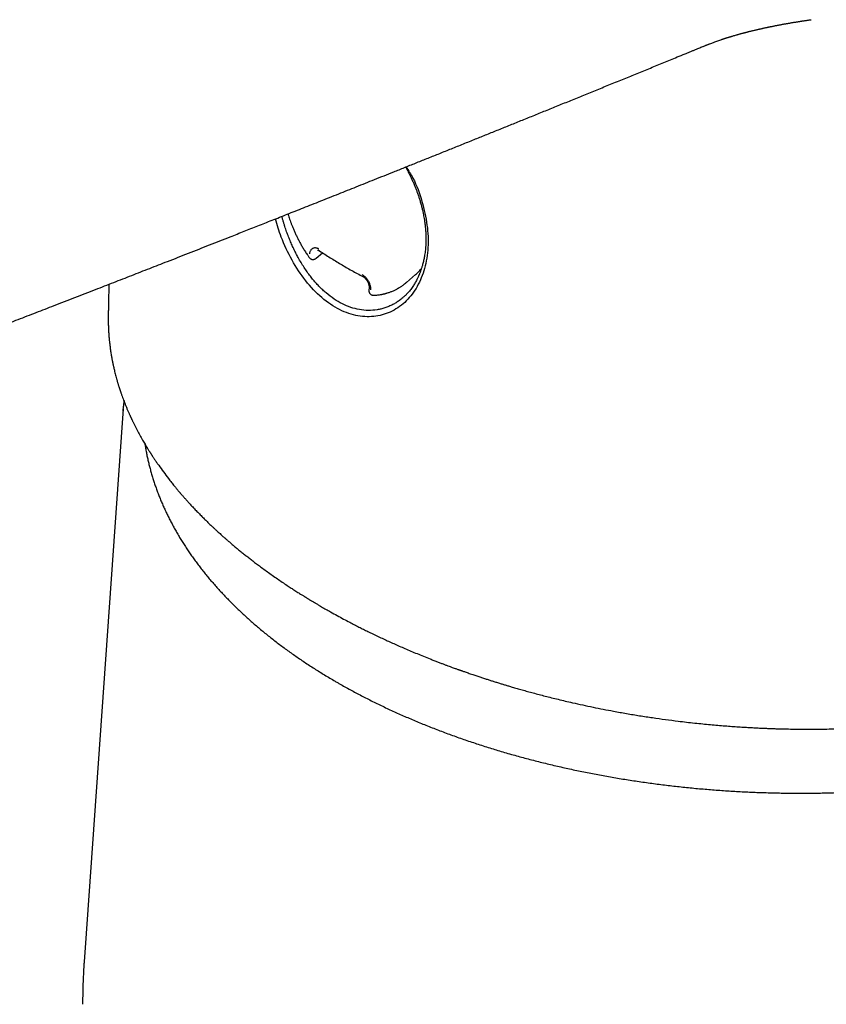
# Model space of a CAD drawing. Header units: millimetres. Extents: x 8 to 595, y 12 to 479.
# Tile 12 of 25: x 528 to 558, y 170 to 206. Entities that reach past the tile are written whole.
import ezdxf

# ---------------------------------------------------------------- set-up
doc = ezdxf.new("R2010")
doc.units = ezdxf.units.MM

msp = doc.modelspace()

# ---------------------------------------------------------------- linework, layer by layer
at = {"color": 7, "linetype": 'Continuous', "lineweight": 30}
for p, q in [((557.566, 205.843), (557.572, 205.844)), ((539.295, 197.039), (539.53, 197.24)), ((542.625, 196.148), (542.966, 196.44)), ((541.247, 195.942), (541.241, 195.867)), ((542.623, 196.15), (542.617, 196.144)), ((542.618, 196.142), (542.625, 196.148)), ((531.619, 194.927), (531.619, 194.918)), ((532.166, 191.403), (532.178, 191.574)), ((532.172, 191.486), (530.728, 171.067))]:
    msp.add_line(p, q, dxfattribs=at)
for points, knots in [([(552.917, 204.588), (552.957, 204.605), (553.033, 204.636), (553.143, 204.681), (553.244, 204.722), (553.336, 204.76), (553.42, 204.794), (553.494, 204.824), (553.556, 204.849), (553.606, 204.869), (553.645, 204.884), (553.681, 204.898), (553.715, 204.912), (553.751, 204.926), (553.788, 204.94), (553.836, 204.959), (553.895, 204.982), (553.969, 205.009), (554.044, 205.037), (554.121, 205.065), (554.193, 205.091), (554.248, 205.11), (554.286, 205.122), (554.31, 205.13), (554.335, 205.139), (554.361, 205.147), (554.387, 205.156), (554.41, 205.164), (554.432, 205.17), (554.456, 205.178), (554.485, 205.187), (554.518, 205.198), (554.551, 205.208), (554.581, 205.217), (554.607, 205.225), (554.643, 205.236), (554.688, 205.249), (554.747, 205.266), (554.796, 205.28), (554.837, 205.292), (554.872, 205.302), (554.913, 205.313), (554.954, 205.325), (554.996, 205.336), (555.034, 205.346), (555.07, 205.356), (555.104, 205.364), (555.137, 205.373), (555.169, 205.381), (555.202, 205.39), (555.237, 205.399), (555.282, 205.41), (555.332, 205.422), (555.387, 205.436), (555.443, 205.449), (555.498, 205.463), (555.549, 205.474), (555.596, 205.485), (555.638, 205.495), (555.679, 205.504), (555.72, 205.513), (555.763, 205.523), (555.807, 205.533), (555.849, 205.542), (555.889, 205.55), (555.924, 205.558), (555.955, 205.564), (555.981, 205.57), (556.003, 205.575), (556.027, 205.58), (556.055, 205.585), (556.087, 205.592), (556.128, 205.6), (556.177, 205.61), (556.229, 205.62), (556.276, 205.63), (556.32, 205.638), (556.364, 205.647), (556.409, 205.655), (556.459, 205.664), (556.513, 205.675), (556.571, 205.685), (556.629, 205.696), (556.681, 205.705), (556.73, 205.713), (556.78, 205.722), (556.83, 205.731), (556.881, 205.739), (556.929, 205.747), (556.976, 205.755), (557.018, 205.762), (557.058, 205.768), (557.101, 205.775), (557.148, 205.782), (557.196, 205.79), (557.242, 205.797), (557.286, 205.804), (557.333, 205.81), (557.378, 205.817), (557.422, 205.823), (557.471, 205.83), (557.521, 205.837), (557.555, 205.842), (557.572, 205.844)], [0, 0, 0, 0, 0.026006, 0.050044, 0.072106, 0.092187, 0.110286, 0.126406, 0.140552, 0.150285, 0.158805, 0.166118, 0.173247, 0.181632, 0.190675, 0.198736, 0.214937, 0.231364, 0.251058, 0.268582, 0.286766, 0.302961, 0.308584, 0.314363, 0.320389, 0.326685, 0.333076, 0.338689, 0.343407, 0.348511, 0.355715, 0.363954, 0.371991, 0.379153, 0.385179, 0.390458, 0.403848, 0.417037, 0.430651, 0.437409, 0.445211, 0.454549, 0.464487, 0.473297, 0.482045, 0.489856, 0.497253, 0.504331, 0.51131, 0.51831, 0.525717, 0.534402, 0.547234, 0.558156, 0.569909, 0.582151, 0.59323, 0.602726, 0.612279, 0.619552, 0.628219, 0.637805, 0.646934, 0.655546, 0.663682, 0.671204, 0.677843, 0.682504, 0.687121, 0.691728, 0.697153, 0.703739, 0.711346, 0.722726, 0.73298, 0.742547, 0.751741, 0.759933, 0.768815, 0.778701, 0.789761, 0.801717, 0.81323, 0.823844, 0.833024, 0.842535, 0.853617, 0.862906, 0.87262, 0.882289, 0.890648, 0.897804, 0.905699, 0.916444, 0.925806, 0.934239, 0.943853, 0.953524, 0.961274, 0.969623, 0.978606, 0.988665, 1, 1, 1, 1]), ([(517.077, 190.517), (517.2, 190.563), (517.515, 190.681), (518.019, 190.869), (518.585, 191.082), (519.142, 191.291), (519.688, 191.496), (520.225, 191.699), (520.738, 191.893), (521.228, 192.078), (521.694, 192.255), (522.153, 192.429), (522.603, 192.6), (523.045, 192.768), (523.479, 192.933), (523.905, 193.095), (524.323, 193.255), (524.732, 193.411), (525.134, 193.565), (525.527, 193.716), (525.905, 193.86), (526.268, 194), (526.617, 194.134), (526.959, 194.265), (527.293, 194.394), (527.626, 194.522), (527.96, 194.651), (528.295, 194.78), (528.628, 194.909), (528.96, 195.037), (529.29, 195.164), (529.766, 195.349), (530.385, 195.589), (531.12, 195.874), (531.82, 196.147), (532.486, 196.407), (533.147, 196.665), (533.846, 196.938), (534.583, 197.227), (535.357, 197.531), (535.955, 197.767), (536.38, 197.934), (536.634, 198.034), (536.888, 198.134), (537.143, 198.235), (537.402, 198.338), (537.67, 198.444), (537.946, 198.553), (538.232, 198.666), (538.526, 198.783), (538.83, 198.903), (539.142, 199.027), (539.464, 199.155), (539.794, 199.286), (540.124, 199.417), (540.452, 199.548), (540.778, 199.678), (541.112, 199.811), (541.454, 199.948), (541.802, 200.087), (542.17, 200.234), (542.557, 200.389), (542.963, 200.552), (543.378, 200.718), (543.802, 200.888), (544.235, 201.062), (544.676, 201.24), (545.114, 201.416), (545.547, 201.591), (545.976, 201.764), (546.411, 201.94), (546.855, 202.119), (547.305, 202.301), (547.763, 202.487), (548.228, 202.675), (548.701, 202.867), (549.181, 203.063), (549.669, 203.261), (550.164, 203.462), (550.656, 203.663), (551.146, 203.863), (551.633, 204.062), (552.126, 204.264), (552.555, 204.44), (552.82, 204.548), (552.918, 204.588)], [0, 0, 0, 0, 0.010191, 0.026121, 0.041786, 0.057184, 0.072315, 0.08718, 0.101779, 0.114928, 0.127854, 0.140556, 0.153036, 0.165292, 0.177326, 0.189136, 0.200724, 0.212089, 0.223232, 0.234152, 0.244849, 0.254731, 0.264415, 0.273901, 0.283189, 0.292279, 0.301703, 0.310994, 0.320247, 0.329463, 0.33864, 0.34778, 0.369175, 0.39036, 0.409098, 0.427668, 0.446072, 0.464308, 0.48614, 0.507728, 0.52907, 0.536202, 0.543306, 0.550382, 0.557438, 0.564661, 0.572136, 0.579863, 0.587841, 0.596072, 0.604554, 0.613288, 0.622275, 0.631513, 0.641003, 0.649923, 0.659055, 0.668399, 0.677954, 0.687721, 0.697699, 0.708826, 0.720205, 0.731836, 0.743718, 0.755853, 0.768239, 0.780877, 0.792683, 0.804701, 0.81693, 0.829371, 0.842024, 0.854888, 0.867964, 0.881251, 0.89475, 0.908461, 0.922383, 0.936517, 0.950037, 0.963746, 0.977642, 0.991726, 1, 1, 1, 1]), ([(542.611, 200.411), (542.7, 200.275), (542.96, 199.876), (543.214, 199.131), (543.412, 198.264), (543.446, 197.421), (543.319, 196.651), (543.045, 195.981), (542.638, 195.441), (542.118, 195.058), (541.506, 194.868), (540.841, 194.88), (540.155, 195.107), (539.493, 195.556), (538.894, 196.19), (538.388, 196.957), (538.01, 197.742), (537.857, 198.267), (537.791, 198.492)], [0, 0, 0, 0, 0.033646, 0.098974, 0.164547, 0.229656, 0.295862, 0.361299, 0.426777, 0.492893, 0.558145, 0.623434, 0.688737, 0.754361, 0.819887, 0.885558, 0.951161, 1, 1, 1, 1]), ([(542.636, 200.327), (542.641, 200.318), (542.661, 200.283), (542.694, 200.219), (542.74, 200.13), (542.79, 200.029), (542.843, 199.915), (542.897, 199.793), (542.948, 199.671), (542.994, 199.551), (543.037, 199.436), (543.078, 199.317), (543.119, 199.187), (543.158, 199.053), (543.195, 198.916), (543.226, 198.787), (543.251, 198.667), (543.272, 198.555), (543.29, 198.452), (543.304, 198.357), (543.313, 198.284), (543.319, 198.23), (543.323, 198.193), (543.326, 198.162), (543.329, 198.135), (543.331, 198.113), (543.332, 198.096), (543.334, 198.079), (543.335, 198.056), (543.337, 198.024), (543.34, 197.983), (543.343, 197.933), (543.345, 197.878), (543.347, 197.796), (543.347, 197.692), (543.343, 197.569), (543.336, 197.455), (543.326, 197.347), (543.314, 197.247), (543.299, 197.152), (543.285, 197.068), (543.269, 196.992), (543.253, 196.92), (543.235, 196.846), (543.217, 196.779), (543.2, 196.721), (543.184, 196.672), (543.167, 196.622), (543.151, 196.574), (543.135, 196.532), (543.121, 196.495), (543.109, 196.466), (543.098, 196.44), (543.087, 196.414), (543.075, 196.387), (543.061, 196.355), (543.045, 196.321), (543.022, 196.275), (542.993, 196.219), (542.958, 196.155), (542.921, 196.093), (542.88, 196.028), (542.834, 195.96), (542.784, 195.893), (542.735, 195.832), (542.698, 195.788), (542.672, 195.759), (542.656, 195.741), (542.639, 195.723), (542.62, 195.703), (542.597, 195.68), (542.581, 195.664), (542.572, 195.656)], [0, 0, 0, 0, 0.0051886, 0.0201865, 0.036444, 0.0561485, 0.0774352, 0.1003057, 0.1247612, 0.1450895, 0.1663974, 0.1886608, 0.2106698, 0.2373378, 0.2625, 0.2861546, 0.3083003, 0.3289365, 0.3480627, 0.3656789, 0.3817853, 0.3893144, 0.396285, 0.4023024, 0.4073521, 0.4114343, 0.4145493, 0.4172274, 0.4213967, 0.4274623, 0.4354237, 0.44528, 0.4563406, 0.4671994, 0.4930743, 0.5174606, 0.5404048, 0.5622478, 0.5830605, 0.6029529, 0.6222019, 0.6369129, 0.6525535, 0.6691914, 0.6866301, 0.6978866, 0.70937, 0.72108, 0.7328841, 0.7435649, 0.7520008, 0.7592805, 0.7654055, 0.7714705, 0.7784784, 0.7864284, 0.7953199, 0.8051522, 0.8223871, 0.8400325, 0.857475, 0.874717, 0.8963747, 0.9176831, 0.9374189, 0.9549606, 0.9612517, 0.9672037, 0.9730913, 0.9804049, 0.9893752, 1, 1, 1, 1]), ([(542.594, 200.404), (542.6, 200.393), (542.614, 200.367), (542.628, 200.342), (542.636, 200.327)], [0, 0, 0, 0, 0.424792, 1, 1, 1, 1]), ([(542.571, 195.657), (542.545, 195.632), (542.479, 195.569), (542.369, 195.483), (542.245, 195.399), (542.115, 195.325), (541.979, 195.26), (541.834, 195.206), (541.688, 195.164), (541.485, 195.123), (541.22, 195.105), (540.893, 195.136), (540.573, 195.218), (540.26, 195.348), (539.954, 195.527), (539.714, 195.71), (539.538, 195.868), (539.42, 195.982), (539.305, 196.105), (539.191, 196.236), (539.036, 196.429), (538.843, 196.7), (538.67, 196.99), (538.545, 197.224), (538.463, 197.389), (538.385, 197.561), (538.309, 197.739), (538.25, 197.892), (538.204, 198.017), (538.17, 198.115), (538.136, 198.217), (538.103, 198.322), (538.071, 198.431), (538.046, 198.52), (538.032, 198.571), (538.029, 198.586)], [0, 0, 0, 0, 0.020102, 0.049856, 0.077892, 0.104215, 0.134091, 0.163276, 0.191778, 0.219608, 0.279904, 0.338164, 0.394518, 0.449109, 0.504344, 0.561067, 0.584223, 0.607655, 0.631373, 0.655385, 0.679701, 0.732916, 0.789078, 0.812394, 0.836197, 0.860491, 0.885278, 0.910563, 0.923402, 0.936689, 0.950425, 0.96461, 0.979245, 0.994329, 1, 1, 1, 1]), ([(538.25, 198.673), (538.256, 198.653), (538.272, 198.604), (538.298, 198.526), (538.33, 198.435), (538.367, 198.337), (538.408, 198.232), (538.454, 198.12), (538.506, 198), (538.562, 197.88), (538.62, 197.761), (538.68, 197.644), (538.746, 197.524), (538.818, 197.4), (538.897, 197.274), (538.971, 197.161), (539.021, 197.092), (539.041, 197.064)], [0, 0, 0, 0, 0.034859, 0.08501, 0.137414, 0.19462, 0.256662, 0.323581, 0.395432, 0.472272, 0.541849, 0.614735, 0.690994, 0.77072, 0.854042, 0.941132, 1, 1, 1, 1]), ([(539.054, 197.201), (539.056, 197.217), (539.061, 197.25), (539.074, 197.293), (539.092, 197.331), (539.114, 197.364), (539.14, 197.391), (539.17, 197.411), (539.203, 197.425), (539.238, 197.432), (539.273, 197.431), (539.306, 197.426), (539.336, 197.416), (539.367, 197.402), (539.387, 197.39), (539.397, 197.383)], [0, 0, 0, 0, 0.084519, 0.168597, 0.25372, 0.337218, 0.420358, 0.504392, 0.588306, 0.670432, 0.752111, 0.815371, 0.877277, 0.938567, 1, 1, 1, 1]), ([(539.347, 197.332), (539.348, 197.333), (539.351, 197.334), (539.352, 197.334), (539.353, 197.334), (539.354, 197.335), (539.357, 197.335), (539.361, 197.335), (539.367, 197.334), (539.372, 197.333), (539.38, 197.331), (539.389, 197.327), (539.403, 197.321), (539.416, 197.313), (539.423, 197.309)], [0, 0, 0, 0, 0.134404, 0.240804, 0.317484, 0.376492, 0.438837, 0.504977, 0.601588, 0.67388, 0.712025, 0.77802, 0.873484, 1, 1, 1, 1]), ([(539.041, 197.063), (539.047, 197.055), (539.06, 197.039), (539.083, 197.021), (539.105, 197.009), (539.125, 197.001), (539.14, 196.997), (539.152, 196.995), (539.162, 196.994), (539.177, 196.993), (539.197, 196.994), (539.219, 196.999), (539.24, 197.006), (539.258, 197.014), (539.277, 197.025), (539.289, 197.034), (539.295, 197.039)], [0, 0, 0, 0, 0.109607, 0.211807, 0.301319, 0.373735, 0.42616, 0.462641, 0.499171, 0.536776, 0.614888, 0.710293, 0.771904, 0.841839, 0.918563, 1, 1, 1, 1]), ([(539.422, 197.309), (539.55, 197.226), (539.805, 197.059), (540.201, 196.819), (540.604, 196.586), (540.88, 196.438), (541.019, 196.363)], [0, 0, 0, 0, 0.249967, 0.499951, 0.749959, 1, 1, 1, 1]), ([(542.966, 196.44), (542.989, 196.459), (543.032, 196.498), (543.091, 196.558), (543.14, 196.612), (543.169, 196.646), (543.18, 196.661)], [0, 0, 0, 0, 0.295151, 0.569558, 0.823138, 1, 1, 1, 1]), ([(540.99, 196.439), (541.001, 196.433), (541.023, 196.421), (541.056, 196.397), (541.088, 196.37), (541.121, 196.336), (541.156, 196.296), (541.19, 196.248), (541.221, 196.196), (541.247, 196.143), (541.269, 196.088), (541.286, 196.032), (541.297, 195.977), (541.303, 195.922), (541.301, 195.888), (541.301, 195.871)], [0, 0, 0, 0, 0.061521, 0.122879, 0.184834, 0.248124, 0.32976, 0.411839, 0.49571, 0.579628, 0.662686, 0.746152, 0.831239, 0.915355, 1, 1, 1, 1]), ([(541.019, 196.363), (541.031, 196.356), (541.055, 196.342), (541.089, 196.314), (541.118, 196.285), (541.142, 196.256), (541.161, 196.23), (541.181, 196.199), (541.199, 196.166), (541.215, 196.129), (541.227, 196.096), (541.236, 196.064), (541.243, 196.033), (541.247, 196.004), (541.249, 195.973), (541.248, 195.953), (541.247, 195.942)], [0, 0, 0, 0, 0.098534, 0.187444, 0.26668, 0.336045, 0.395294, 0.444294, 0.536457, 0.600189, 0.665587, 0.734141, 0.791966, 0.855611, 0.924962, 1, 1, 1, 1]), ([(531.641, 196.077), (531.64, 196.057), (531.639, 196.008), (531.638, 195.93), (531.636, 195.842), (531.634, 195.748), (531.632, 195.651), (531.63, 195.557), (531.628, 195.474), (531.627, 195.402), (531.626, 195.335), (531.625, 195.276), (531.624, 195.221), (531.623, 195.17), (531.622, 195.119), (531.621, 195.069), (531.62, 195.017), (531.619, 194.968), (531.619, 194.937), (531.619, 194.927)], [0, 0, 0, 0, 0.053388, 0.126842, 0.204885, 0.283808, 0.370848, 0.459679, 0.527813, 0.58872, 0.645439, 0.702989, 0.743197, 0.787969, 0.837511, 0.873881, 0.919355, 0.973933, 1, 1, 1, 1]), ([(541.415, 195.673), (541.43, 195.674), (541.472, 195.675), (541.536, 195.681), (541.604, 195.689), (541.662, 195.698), (541.709, 195.706), (541.746, 195.714), (541.775, 195.72), (541.797, 195.725), (541.814, 195.729), (541.826, 195.732), (541.836, 195.735), (541.849, 195.738), (541.864, 195.742), (541.884, 195.748), (541.907, 195.755), (541.942, 195.765), (541.987, 195.78), (542.038, 195.799), (542.09, 195.819), (542.142, 195.842), (542.195, 195.866), (542.243, 195.89), (542.279, 195.91), (542.306, 195.925), (542.325, 195.935), (542.347, 195.949), (542.375, 195.965), (542.41, 195.987), (542.453, 196.016), (542.505, 196.053), (542.561, 196.095), (542.599, 196.127), (542.618, 196.142)], [0, 0, 0, 0, 0.035241, 0.092496, 0.143301, 0.187604, 0.225377, 0.251855, 0.273783, 0.291161, 0.304512, 0.31285, 0.31965, 0.329269, 0.341721, 0.357001, 0.375108, 0.396035, 0.441331, 0.483062, 0.521232, 0.567954, 0.61197, 0.654067, 0.693667, 0.708772, 0.724891, 0.745132, 0.769611, 0.798337, 0.840237, 0.888864, 0.944303, 1, 1, 1, 1]), ([(541.241, 195.867), (541.24, 195.857), (541.239, 195.838), (541.243, 195.811), (541.249, 195.787), (541.258, 195.767), (541.267, 195.75), (541.278, 195.735), (541.289, 195.723), (541.3, 195.712), (541.313, 195.702), (541.328, 195.693), (541.346, 195.684), (541.366, 195.678), (541.389, 195.673), (541.406, 195.673), (541.414, 195.673)], [0, 0, 0, 0, 0.0995194, 0.1924799, 0.2760623, 0.3477864, 0.421293, 0.477691, 0.5324275, 0.5853228, 0.6363417, 0.6997517, 0.7605325, 0.8318459, 0.9123436, 1, 1, 1, 1]), ([(531.619, 194.925), (531.618, 194.907), (531.618, 194.871), (531.618, 194.825), (531.618, 194.784), (531.618, 194.739), (531.618, 194.69), (531.619, 194.635), (531.621, 194.577), (531.623, 194.515), (531.625, 194.452), (531.628, 194.39), (531.631, 194.333), (531.634, 194.282), (531.637, 194.24), (531.64, 194.205), (531.642, 194.178), (531.644, 194.155), (531.645, 194.133), (531.647, 194.11), (531.65, 194.083), (531.653, 194.047), (531.658, 194), (531.664, 193.943), (531.671, 193.882), (531.682, 193.784), (531.7, 193.655), (531.72, 193.525), (531.736, 193.43), (531.746, 193.371), (531.756, 193.319), (531.764, 193.275), (531.771, 193.239), (531.777, 193.209), (531.783, 193.181), (531.789, 193.15), (531.797, 193.115), (531.805, 193.077), (531.814, 193.035), (531.824, 192.992), (531.838, 192.933), (531.855, 192.859), (531.877, 192.77), (531.901, 192.681), (531.921, 192.607), (531.937, 192.55), (531.948, 192.511), (531.96, 192.471), (531.972, 192.431), (531.984, 192.39), (531.997, 192.349), (532.008, 192.312), (532.019, 192.278), (532.028, 192.249), (532.037, 192.223), (532.043, 192.204), (532.048, 192.187), (532.054, 192.171), (532.06, 192.152), (532.069, 192.126), (532.08, 192.093), (532.095, 192.05), (532.112, 192.001), (532.135, 191.935), (532.165, 191.854), (532.201, 191.758), (532.239, 191.661), (532.279, 191.562), (532.321, 191.461), (532.357, 191.378), (532.385, 191.314), (532.404, 191.272), (532.421, 191.233), (532.437, 191.2), (532.449, 191.171), (532.46, 191.149), (532.468, 191.131), (532.475, 191.116), (532.483, 191.1), (532.491, 191.082), (532.503, 191.057), (532.518, 191.026), (532.537, 190.987), (532.558, 190.943), (532.582, 190.895), (532.616, 190.828), (532.658, 190.745), (532.712, 190.642), (532.768, 190.537), (532.827, 190.43), (532.925, 190.258), (533.014, 190.108), (533.093, 189.981), (533.117, 189.942), (533.139, 189.908), (533.158, 189.878), (533.173, 189.854), (533.186, 189.834), (533.197, 189.817), (533.208, 189.8), (533.221, 189.78), (533.237, 189.755), (533.256, 189.726), (533.278, 189.693), (533.303, 189.655), (533.333, 189.61), (533.367, 189.56), (533.404, 189.506), (533.442, 189.452), (533.525, 189.333), (533.656, 189.151), (533.797, 188.965), (533.897, 188.838), (533.951, 188.769), (534.004, 188.703), (534.053, 188.642), (534.098, 188.588), (534.137, 188.54), (534.172, 188.498), (534.202, 188.463), (534.224, 188.436), (534.241, 188.417), (534.253, 188.403), (534.265, 188.388), (534.28, 188.371), (534.299, 188.348), (534.324, 188.32), (534.352, 188.288), (534.384, 188.251), (534.419, 188.211), (534.457, 188.168), (534.496, 188.124), (534.535, 188.081), (534.604, 188.004), (534.703, 187.897), (534.83, 187.762), (534.954, 187.634), (535.073, 187.513), (535.186, 187.4), (535.295, 187.294), (535.394, 187.198), (535.485, 187.113), (535.567, 187.036), (535.642, 186.967), (535.711, 186.905), (535.772, 186.849), (535.827, 186.799), (535.869, 186.762), (535.899, 186.736), (535.919, 186.718), (535.939, 186.701), (535.958, 186.684), (535.978, 186.667), (536.002, 186.645), (536.033, 186.618), (536.072, 186.585), (536.118, 186.545), (536.189, 186.484), (536.285, 186.404), (536.402, 186.306), (536.522, 186.209), (536.643, 186.111), (536.767, 186.013), (536.893, 185.915), (537.024, 185.814), (537.167, 185.707), (537.323, 185.591), (537.494, 185.467), (537.674, 185.338), (537.856, 185.212), (538.038, 185.087), (538.183, 184.99), (538.293, 184.917), (538.366, 184.869), (538.436, 184.824), (538.507, 184.778), (538.579, 184.733), (538.648, 184.688), (538.71, 184.649), (538.763, 184.616), (538.808, 184.588), (538.844, 184.566), (538.871, 184.549), (538.889, 184.538), (538.901, 184.531), (538.913, 184.523), (538.931, 184.512), (538.957, 184.496), (538.988, 184.477), (539.03, 184.451), (539.085, 184.418), (539.154, 184.376), (539.232, 184.33), (539.318, 184.279), (539.405, 184.228), (539.492, 184.177), (539.575, 184.129), (539.659, 184.081), (539.742, 184.034), (539.878, 183.957), (540.065, 183.854), (540.301, 183.726), (540.514, 183.614), (540.703, 183.515), (540.87, 183.43), (541.037, 183.346), (541.209, 183.261), (541.39, 183.173), (541.582, 183.081), (541.775, 182.991), (541.968, 182.902), (542.162, 182.814), (542.364, 182.725), (542.574, 182.633), (542.793, 182.54), (543.021, 182.444), (543.257, 182.348), (543.465, 182.265), (543.637, 182.197), (543.768, 182.146), (543.89, 182.1), (544.002, 182.057), (544.106, 182.018), (544.199, 181.984), (544.281, 181.953), (544.353, 181.927), (544.417, 181.904), (544.472, 181.884), (544.516, 181.868), (544.549, 181.857), (544.573, 181.848), (544.592, 181.841), (544.608, 181.835), (544.625, 181.83), (544.646, 181.822), (544.675, 181.812), (544.715, 181.798), (544.767, 181.78), (544.83, 181.757), (544.904, 181.732), (544.987, 181.703), (545.095, 181.667), (545.223, 181.623), (545.366, 181.576), (545.504, 181.531), (545.636, 181.488), (545.763, 181.448), (545.891, 181.407), (546.02, 181.367), (546.15, 181.327), (546.275, 181.289), (546.4, 181.252), (546.545, 181.209), (546.711, 181.161), (546.901, 181.107), (547.1, 181.052), (547.307, 180.995), (547.523, 180.938), (547.749, 180.879), (547.985, 180.819), (548.232, 180.759), (548.489, 180.697), (548.791, 180.628), (549.133, 180.552), (549.512, 180.471), (549.89, 180.395), (550.303, 180.317), (550.75, 180.236), (551.232, 180.156), (551.71, 180.083), (552.185, 180.016), (552.603, 179.962), (552.963, 179.919), (553.264, 179.885), (553.558, 179.855), (553.842, 179.828), (554.117, 179.803), (554.382, 179.781), (554.637, 179.762), (554.881, 179.745), (555.116, 179.73), (555.34, 179.717), (555.553, 179.706), (555.743, 179.697), (555.912, 179.69), (556.066, 179.684), (556.224, 179.678), (556.389, 179.673), (556.56, 179.669), (556.762, 179.665), (556.997, 179.661), (557.268, 179.658), (557.55, 179.658), (557.846, 179.66), (558.153, 179.664), (558.474, 179.671), (558.781, 179.68), (559.075, 179.691), (559.351, 179.704), (559.628, 179.719), (559.9, 179.735), (560.164, 179.753), (560.418, 179.773), (560.677, 179.794), (560.939, 179.817), (561.203, 179.843), (561.455, 179.869), (561.695, 179.896), (561.923, 179.923), (562.125, 179.948), (562.302, 179.971), (562.458, 179.992), (562.614, 180.013), (562.771, 180.036), (562.932, 180.06), (563.11, 180.087), (563.305, 180.118), (563.518, 180.153), (563.736, 180.191), (563.959, 180.231), (564.187, 180.273), (564.419, 180.318), (564.652, 180.365), (564.886, 180.414), (565.124, 180.466), (565.371, 180.521), (565.627, 180.581), (565.892, 180.645), (566.163, 180.713), (566.437, 180.784), (566.715, 180.859), (567.002, 180.94), (567.229, 181.006), (567.397, 181.056), (567.5, 181.087), (567.599, 181.117), (567.692, 181.146), (567.786, 181.175), (567.88, 181.205), (567.972, 181.235), (568.052, 181.261), (568.122, 181.283), (568.18, 181.302), (568.227, 181.318), (568.261, 181.329), (568.283, 181.337), (568.295, 181.341), (568.307, 181.345), (568.319, 181.349), (568.331, 181.353), (568.348, 181.358), (568.369, 181.366), (568.4, 181.376), (568.442, 181.39), (568.495, 181.408), (568.558, 181.43), (568.632, 181.456), (568.716, 181.485), (568.81, 181.518), (568.914, 181.555), (569.028, 181.597), (569.152, 181.642), (569.285, 181.692), (569.429, 181.746), (569.582, 181.805), (569.744, 181.868), (569.855, 181.912), (569.912, 181.935)], [0, 0, 0, 0, 0.001365, 0.002651, 0.003909, 0.005311, 0.006881, 0.008616, 0.010518, 0.012408, 0.014438, 0.016475, 0.0183, 0.019908, 0.021299, 0.022318, 0.023179, 0.023881, 0.024494, 0.025222, 0.026077, 0.027059, 0.028618, 0.030418, 0.032419, 0.034434, 0.039525, 0.044557, 0.046517, 0.048352, 0.049991, 0.051436, 0.052452, 0.053342, 0.054175, 0.055133, 0.056225, 0.057429, 0.058762, 0.060143, 0.061516, 0.064319, 0.067086, 0.069871, 0.072819, 0.074025, 0.075256, 0.076515, 0.0778, 0.079111, 0.080424, 0.081607, 0.082642, 0.083641, 0.084447, 0.085058, 0.085498, 0.085993, 0.086596, 0.087308, 0.088462, 0.089821, 0.091384, 0.093151, 0.096125, 0.099181, 0.1023, 0.105479, 0.10872, 0.112023, 0.113496, 0.114912, 0.116161, 0.117242, 0.118155, 0.118901, 0.11945, 0.119877, 0.120376, 0.12098, 0.121691, 0.122769, 0.124024, 0.125457, 0.127069, 0.12877, 0.132042, 0.135219, 0.138878, 0.142403, 0.145804, 0.155981, 0.157321, 0.15864, 0.159808, 0.160802, 0.161623, 0.162271, 0.162786, 0.163329, 0.164014, 0.164842, 0.165813, 0.166926, 0.168182, 0.169728, 0.171447, 0.173302, 0.17517, 0.17704, 0.185426, 0.193872, 0.196291, 0.198715, 0.201061, 0.203193, 0.205107, 0.206776, 0.208235, 0.209483, 0.210522, 0.211043, 0.211544, 0.212026, 0.212612, 0.213402, 0.214397, 0.215595, 0.216873, 0.218323, 0.219899, 0.221465, 0.223011, 0.224537, 0.229687, 0.234591, 0.239247, 0.243658, 0.247822, 0.25174, 0.255412, 0.25851, 0.261362, 0.263968, 0.266329, 0.268444, 0.270313, 0.271937, 0.272676, 0.273349, 0.273981, 0.274616, 0.275255, 0.275993, 0.277066, 0.278361, 0.279877, 0.281614, 0.285396, 0.2892, 0.293026, 0.296875, 0.300745, 0.304637, 0.308629, 0.312791, 0.317655, 0.322732, 0.328022, 0.333524, 0.338541, 0.343721, 0.345801, 0.34788, 0.349837, 0.351654, 0.353808, 0.355728, 0.357414, 0.358868, 0.360088, 0.361075, 0.36183, 0.362252, 0.362536, 0.362797, 0.363278, 0.364011, 0.364856, 0.365788, 0.367431, 0.36929, 0.371363, 0.37365, 0.376152, 0.378268, 0.380484, 0.382683, 0.384856, 0.387004, 0.393242, 0.39925, 0.405027, 0.409294, 0.413424, 0.417452, 0.421636, 0.426035, 0.43065, 0.43548, 0.439884, 0.444451, 0.449184, 0.454082, 0.459144, 0.46437, 0.469762, 0.47531, 0.478451, 0.481381, 0.4841, 0.486608, 0.488906, 0.490992, 0.492766, 0.494352, 0.495751, 0.496963, 0.497987, 0.49861, 0.499135, 0.499562, 0.499892, 0.500178, 0.500641, 0.501293, 0.502083, 0.503261, 0.504647, 0.506239, 0.508039, 0.510047, 0.51324, 0.516319, 0.51927, 0.522092, 0.524786, 0.527351, 0.53026, 0.532984, 0.535539, 0.538146, 0.540869, 0.544614, 0.54856, 0.552707, 0.556941, 0.561365, 0.565981, 0.570787, 0.575785, 0.580974, 0.586354, 0.593943, 0.601474, 0.608934, 0.616323, 0.625793, 0.635147, 0.644384, 0.653506, 0.662515, 0.668352, 0.67411, 0.679684, 0.685067, 0.690258, 0.695252, 0.700045, 0.70464, 0.709035, 0.713233, 0.717232, 0.721035, 0.723884, 0.726715, 0.729667, 0.732741, 0.735936, 0.739252, 0.744058, 0.749097, 0.754371, 0.75988, 0.765624, 0.771604, 0.777821, 0.782872, 0.788071, 0.793328, 0.798435, 0.803384, 0.808174, 0.812806, 0.81801, 0.822999, 0.827771, 0.832328, 0.836668, 0.840792, 0.843879, 0.846833, 0.849787, 0.852811, 0.855907, 0.859075, 0.8631, 0.867236, 0.87148, 0.875835, 0.880299, 0.884874, 0.889577, 0.894092, 0.898818, 0.903755, 0.908903, 0.914264, 0.919838, 0.925357, 0.931073, 0.936987, 0.943099, 0.945298, 0.947501, 0.94959, 0.951547, 0.95337, 0.955556, 0.957514, 0.959242, 0.960698, 0.961939, 0.962964, 0.963774, 0.964098, 0.964369, 0.964595, 0.96484, 0.965116, 0.965429, 0.96588, 0.966504, 0.967426, 0.968574, 0.969946, 0.971544, 0.973367, 0.975415, 0.97769, 0.980192, 0.982921, 0.985878, 0.989063, 0.992478, 0.996123, 1, 1, 1, 1]), ([(532.972, 190.183), (532.973, 190.173), (532.983, 190.11), (533.003, 189.993), (533.032, 189.833), (533.065, 189.673), (533.101, 189.513), (533.141, 189.353), (533.183, 189.194), (533.228, 189.035), (533.277, 188.876), (533.328, 188.718), (533.383, 188.56), (533.441, 188.402), (533.502, 188.245), (533.565, 188.088), (533.632, 187.932), (533.702, 187.776), (533.775, 187.62), (533.851, 187.465), (533.931, 187.31), (534.013, 187.156), (534.098, 187.003), (534.186, 186.85), (534.277, 186.698), (534.371, 186.546), (534.468, 186.395), (534.568, 186.244), (534.671, 186.095), (534.777, 185.946), (534.886, 185.797), (534.997, 185.65), (535.112, 185.503), (535.229, 185.357), (535.349, 185.212), (535.473, 185.067), (535.598, 184.924), (535.727, 184.781), (535.859, 184.639), (535.993, 184.498), (536.13, 184.358), (536.27, 184.219), (536.412, 184.081), (536.557, 183.943), (536.705, 183.807), (536.855, 183.672), (537.008, 183.538), (537.164, 183.405), (537.322, 183.273), (537.483, 183.142), (537.647, 183.012), (537.812, 182.883), (537.981, 182.755), (538.152, 182.629), (538.325, 182.503), (538.501, 182.379), (538.679, 182.256), (538.859, 182.134), (539.042, 182.014), (539.227, 181.894), (539.415, 181.776), (539.605, 181.659), (539.797, 181.544), (539.947, 181.455), (540.067, 181.386), (540.188, 181.316), (540.355, 181.222), (540.556, 181.112), (540.758, 181.002), (540.963, 180.895), (541.17, 180.788), (541.379, 180.683), (541.59, 180.579), (541.803, 180.477), (542.018, 180.376), (542.234, 180.277), (542.453, 180.179), (542.674, 180.083), (542.896, 179.988), (543.121, 179.894), (543.347, 179.802), (543.575, 179.712), (543.804, 179.623), (544.035, 179.535), (544.269, 179.449), (544.503, 179.365), (544.739, 179.282), (544.977, 179.201), (545.217, 179.121), (545.458, 179.043), (545.7, 178.967), (545.944, 178.892), (546.19, 178.819), (546.436, 178.747), (546.685, 178.677), (546.934, 178.609), (547.185, 178.542), (547.437, 178.477), (547.69, 178.414), (547.945, 178.352), (548.201, 178.292), (548.458, 178.234), (548.716, 178.177), (548.975, 178.122), (549.235, 178.069), (549.496, 178.018), (549.758, 177.968), (550.021, 177.92), (550.285, 177.874), (550.55, 177.829), (550.816, 177.787), (551.082, 177.746), (551.35, 177.706), (551.618, 177.669), (551.886, 177.633), (552.156, 177.599), (552.426, 177.567), (552.697, 177.537), (552.968, 177.508), (553.24, 177.481), (553.512, 177.456), (553.785, 177.433), (554.058, 177.412), (554.332, 177.392), (554.606, 177.374), (554.88, 177.358), (555.154, 177.344), (555.429, 177.332), (555.704, 177.321), (555.98, 177.313), (556.255, 177.306), (556.531, 177.3), (556.806, 177.297), (557.082, 177.296), (557.358, 177.296), (557.633, 177.298), (557.909, 177.302), (558.184, 177.308), (558.46, 177.315), (558.735, 177.325), (559.01, 177.336), (559.285, 177.349), (559.559, 177.364), (559.833, 177.38), (560.107, 177.399), (560.381, 177.419), (560.654, 177.441), (560.926, 177.465), (561.198, 177.49), (561.47, 177.518), (561.741, 177.547), (562.012, 177.578), (562.281, 177.611), (562.551, 177.645), (562.819, 177.682), (563.087, 177.72), (563.354, 177.76), (563.62, 177.801), (563.886, 177.844), (564.15, 177.89), (564.414, 177.936), (564.677, 177.985), (564.939, 178.035), (565.199, 178.087), (565.459, 178.141), (565.718, 178.197), (565.975, 178.254), (566.232, 178.313), (566.487, 178.373), (566.741, 178.435), (566.994, 178.499), (567.246, 178.565), (567.496, 178.632), (567.745, 178.701), (567.993, 178.771), (568.239, 178.844), (568.484, 178.917), (568.728, 178.993), (568.97, 179.07), (569.21, 179.148), (569.449, 179.229), (569.686, 179.31), (569.922, 179.394), (570.156, 179.479), (570.389, 179.565), (570.62, 179.653), (570.849, 179.742), (571.076, 179.833), (571.301, 179.926), (571.525, 180.02), (571.747, 180.115), (571.967, 180.212), (572.185, 180.311), (572.401, 180.411), (572.615, 180.512), (572.828, 180.615), (573.038, 180.719), (573.246, 180.824), (573.452, 180.931), (573.656, 181.04), (573.858, 181.149), (574.058, 181.26), (574.255, 181.373), (574.451, 181.486), (574.644, 181.601), (574.835, 181.717), (575.024, 181.835), (575.21, 181.954), (575.394, 182.074), (575.576, 182.195), (575.755, 182.317), (575.932, 182.441), (576.107, 182.566), (576.279, 182.692), (576.449, 182.819), (576.616, 182.947), (576.78, 183.076), (576.942, 183.207), (577.102, 183.339), (577.259, 183.471), (577.413, 183.605), (577.565, 183.74), (577.714, 183.875), (577.861, 184.012), (578.005, 184.15), (578.146, 184.289), (578.284, 184.428), (578.42, 184.569), (578.553, 184.71), (578.683, 184.853), (578.81, 184.996), (578.935, 185.14), (579.057, 185.285), (579.176, 185.431), (579.292, 185.577), (579.405, 185.725), (579.515, 185.873), (579.622, 186.022), (579.727, 186.171), (579.828, 186.321), (579.927, 186.472), (580.022, 186.624), (580.115, 186.776), (580.205, 186.929), (580.291, 187.082), (580.375, 187.236), (580.456, 187.39), (580.533, 187.545), (580.608, 187.701), (580.679, 187.857), (580.748, 188.013), (580.813, 188.17), (580.876, 188.327), (580.935, 188.485), (580.991, 188.643), (581.044, 188.801), (581.094, 188.96), (581.141, 189.119), (581.185, 189.278), (581.225, 189.438), (581.263, 189.597), (581.297, 189.757), (581.329, 189.918), (581.357, 190.078), (581.382, 190.238), (581.404, 190.399), (581.423, 190.56), (581.439, 190.721), (581.451, 190.882), (581.461, 191.043), (581.467, 191.204), (581.47, 191.365), (581.47, 191.526), (581.467, 191.687), (581.461, 191.848), (581.452, 192.01), (581.439, 192.17), (581.424, 192.331), (581.405, 192.492), (581.383, 192.653), (581.358, 192.813), (581.33, 192.974), (581.299, 193.134), (581.265, 193.294), (581.227, 193.453), (581.187, 193.613), (581.143, 193.772), (581.097, 193.931), (581.047, 194.089), (580.994, 194.248), (580.938, 194.405), (580.886, 194.544), (580.852, 194.63), (580.838, 194.664)], [0, 0, 0, 0, 0.00063, 0.004062, 0.007495, 0.010928, 0.014363, 0.017798, 0.021235, 0.024672, 0.028111, 0.031551, 0.034992, 0.038435, 0.041878, 0.045324, 0.04877, 0.052218, 0.055667, 0.059117, 0.062569, 0.066022, 0.069477, 0.072932, 0.076389, 0.079847, 0.083307, 0.086767, 0.090229, 0.093691, 0.097155, 0.100619, 0.104085, 0.107551, 0.111018, 0.114486, 0.117955, 0.121424, 0.124895, 0.128365, 0.131836, 0.135308, 0.138781, 0.142253, 0.145726, 0.1492, 0.152674, 0.156148, 0.159622, 0.163097, 0.166572, 0.170047, 0.173523, 0.176998, 0.180474, 0.183949, 0.187425, 0.190901, 0.194377, 0.197852, 0.201328, 0.204804, 0.20828, 0.211756, 0.21286, 0.214692, 0.218168, 0.221643, 0.225119, 0.228594, 0.23207, 0.235545, 0.23902, 0.242495, 0.24597, 0.249445, 0.25292, 0.256395, 0.259869, 0.263344, 0.266818, 0.270292, 0.273766, 0.27724, 0.280714, 0.284188, 0.287661, 0.291135, 0.294608, 0.298081, 0.301554, 0.305027, 0.3085, 0.311972, 0.315445, 0.318917, 0.32239, 0.325862, 0.329334, 0.332806, 0.336278, 0.339749, 0.343221, 0.346693, 0.350164, 0.353636, 0.357107, 0.360578, 0.364049, 0.36752, 0.370991, 0.374462, 0.377933, 0.381404, 0.384874, 0.388345, 0.391816, 0.395286, 0.398757, 0.402227, 0.405697, 0.409168, 0.412638, 0.416108, 0.419578, 0.423049, 0.426519, 0.429989, 0.433459, 0.436929, 0.440399, 0.443869, 0.447339, 0.450809, 0.454279, 0.457749, 0.461219, 0.46469, 0.46816, 0.47163, 0.4751, 0.47857, 0.48204, 0.48551, 0.48898, 0.492451, 0.495921, 0.499391, 0.502862, 0.506332, 0.509802, 0.513273, 0.516744, 0.520214, 0.523685, 0.527156, 0.530626, 0.534097, 0.537568, 0.541039, 0.54451, 0.547982, 0.551453, 0.554924, 0.558396, 0.561867, 0.565339, 0.568811, 0.572282, 0.575754, 0.579226, 0.582699, 0.586171, 0.589643, 0.593116, 0.596589, 0.600061, 0.603534, 0.607007, 0.61048, 0.613954, 0.617427, 0.620901, 0.624374, 0.627848, 0.631322, 0.634796, 0.63827, 0.641745, 0.645219, 0.648694, 0.652168, 0.655643, 0.659118, 0.662593, 0.666069, 0.669544, 0.673019, 0.676495, 0.679971, 0.683446, 0.686922, 0.690398, 0.693874, 0.69735, 0.700827, 0.704303, 0.707779, 0.711255, 0.714731, 0.718208, 0.721684, 0.72516, 0.728636, 0.732112, 0.735588, 0.739064, 0.74254, 0.746015, 0.74949, 0.752965, 0.75644, 0.759915, 0.763389, 0.766863, 0.770336, 0.773809, 0.777282, 0.780754, 0.784225, 0.787696, 0.791166, 0.794636, 0.798105, 0.801573, 0.80504, 0.808506, 0.811972, 0.815436, 0.8189, 0.822362, 0.825824, 0.829284, 0.832743, 0.836201, 0.839658, 0.843113, 0.846568, 0.85002, 0.853472, 0.856922, 0.860371, 0.863819, 0.867265, 0.87071, 0.874153, 0.877595, 0.881036, 0.884476, 0.887914, 0.891351, 0.894788, 0.898223, 0.901657, 0.90509, 0.908523, 0.911955, 0.915386, 0.918816, 0.922246, 0.925676, 0.929105, 0.932535, 0.935964, 0.939393, 0.942823, 0.946252, 0.949682, 0.953113, 0.956544, 0.959975, 0.963407, 0.96684, 0.970274, 0.973709, 0.977145, 0.980582, 0.98402, 0.98746, 0.9909, 0.994342, 0.997785, 1, 1, 1, 1]), ([(532.197, 191.771), (532.193, 191.736), (532.186, 191.672), (532.181, 191.607), (532.179, 191.577)], [0, 0, 0, 0, 0.536807, 1, 1, 1, 1]), ([(530.728, 171.068), (530.726, 171.043), (530.718, 170.93), (530.706, 170.73), (530.693, 170.467), (530.683, 170.203), (530.676, 169.94), (530.673, 169.707), (530.673, 169.561), (530.673, 169.504)], [0, 0, 0, 0, 0.04766, 0.216114, 0.384528, 0.552903, 0.721243, 0.88955, 1, 1, 1, 1])]:
    msp.add_open_spline(points, degree=3, knots=knots, dxfattribs=at)

doc.saveas('drawing.dxf')
